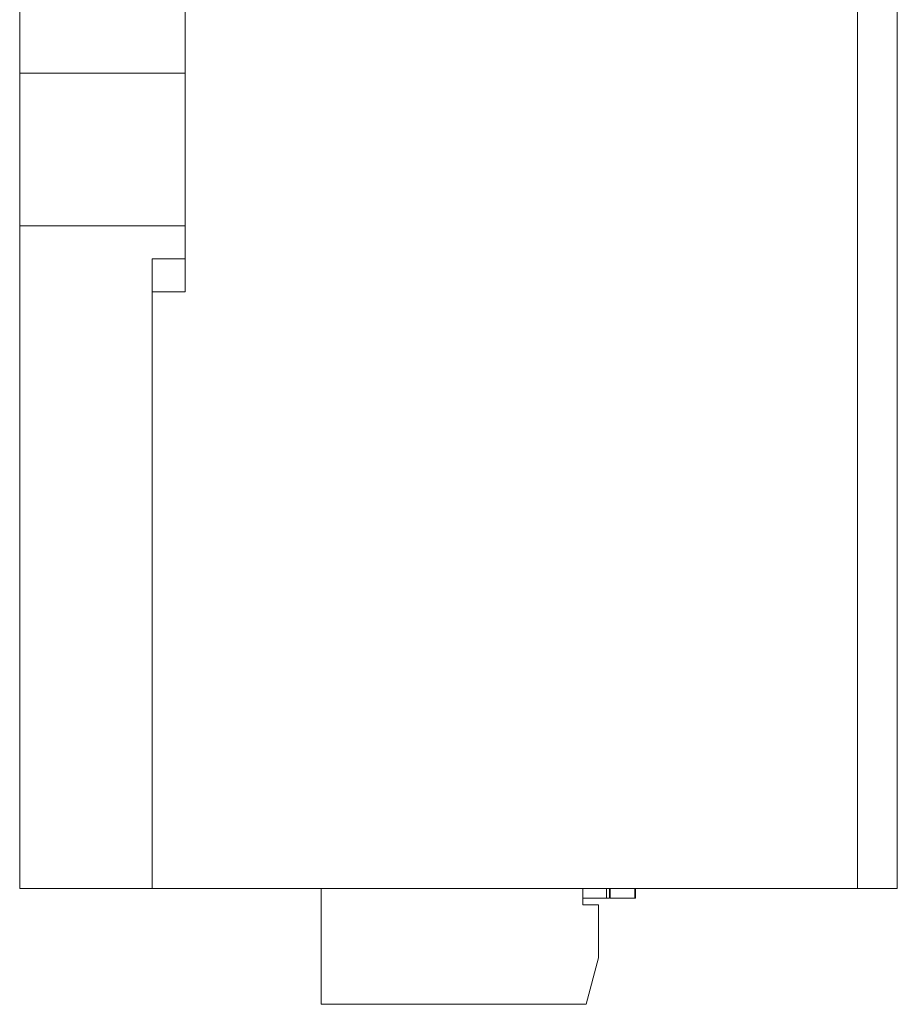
# Model space of a CAD drawing. Header units: millimetres. Extents: x 0 to 594, y 0 to 420.
# Tile 1 of 12: x 154 to 181, y 178 to 208. Entities that reach past the tile are written whole.
import ezdxf

# ---------------------------------------------------------------- set-up
doc = ezdxf.new("R2010")
doc.units = ezdxf.units.MM

msp = doc.modelspace()

# ---------------------------------------------------------------- linework, layer by layer
at = {"color": 7, "linetype": 'Continuous', "lineweight": 15}
for p, q in [((180.6249, 259.689), (180.6249, 181.689)), ((154.1249, 242.689), (154.1249, 206.289)), ((159.1249, 242.689), (159.1249, 206.289)), ((179.4249, 181.689), (179.4249, 212.689)), ((159.1249, 206.289), (154.1249, 206.289)), ((154.1249, 201.689), (154.1249, 206.289)), ((159.1249, 201.689), (159.1249, 206.289)), ((159.1249, 201.689), (154.1249, 201.689)), ((154.1249, 201.689), (154.1249, 181.689)), ((159.1249, 201.689), (159.1249, 200.689)), ((159.1249, 200.689), (158.1249, 200.689)), ((158.1249, 200.689), (158.1249, 181.689)), ((159.1249, 200.689), (159.1249, 199.689)), ((158.1249, 199.689), (159.1249, 199.689)), ((158.1249, 181.689), (154.1249, 181.689)), ((158.1249, 181.689), (179.4249, 181.689)), ((163.2249, 178.189), (163.2249, 181.689)), ((171.1249, 181.189), (171.1249, 181.689)), ((171.8442, 181.389), (171.8442, 181.689)), ((171.9385, 181.389), (171.9385, 181.689)), ((171.9539, 181.389), (171.9539, 181.689)), ((172.6955, 181.389), (172.6955, 181.689)), ((172.7219, 181.389), (172.7219, 181.689)), ((180.6249, 181.689), (179.4249, 181.689)), ((171.8442, 181.389), (171.1249, 181.389)), ((171.9385, 181.389), (171.8442, 181.389)), ((172.6955, 181.389), (171.9539, 181.389)), ((172.7219, 181.389), (172.6955, 181.389)), ((171.1249, 181.189), (171.5999, 181.189)), ((171.5999, 181.189), (171.5999, 179.589)), ((171.5999, 179.589), (171.2248, 178.189)), ((163.2249, 178.189), (171.2248, 178.189))]:
    msp.add_line(p, q, dxfattribs=at)

doc.saveas('drawing.dxf')
